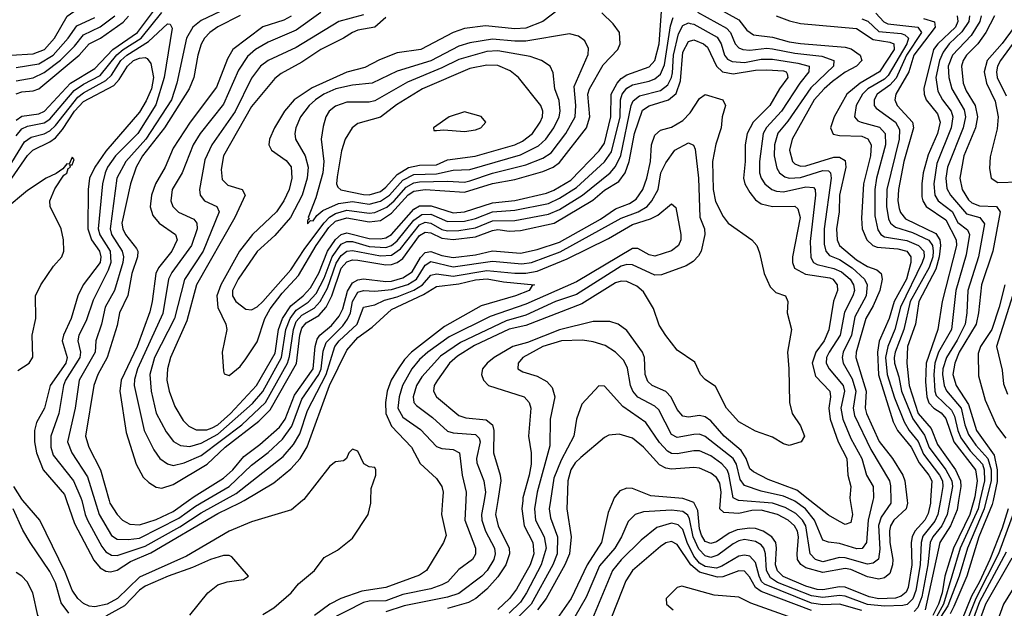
# Model space of a CAD drawing. Header units: inches. Extents: x 1308407 to 1441228, y 959628 to 1036311.
# Tile 71 of 256: x 1353722 to 1357238, y 979615 to 981716. Entities that reach past the tile are written whole.
import ezdxf

# ---------------------------------------------------------------- set-up
doc = ezdxf.new("R2010")
doc.units = ezdxf.units.IN
doc.header["$MEASUREMENT"] = 0
doc.layers.add('B3957', color=7, linetype='Continuous')
doc.layers.add('B3958', color=7, linetype='Continuous')

msp = doc.modelspace()

# ---------------------------------------------------------------- linework, layer by layer
at = {"layer": 'B3957', "color": 5}
for points, elevation in [([(1354732.5, 980000), (1354693.2, 979966.8), (1354550, 979924.3), (1354470, 979890), (1354318.3, 979801.7), (1354150, 979726), (1354071.8, 979650), (1354034.2, 979630), (1353990, 979620.5), (1353970, 979623.2), (1353950, 979632.5), (1353930, 979650.1), (1353910, 979680.1), (1353884, 979744), (1353794.6, 979930), (1353733.8, 980000)], 3080), ([(1353889.7, 980000), (1353918.4, 979918.4), (1353986.7, 979786.7), (1354010, 979759.7), (1354030, 979747.9), (1354045.9, 979745.9), (1354070, 979751.3), (1354118.1, 979781.9), (1354190, 979813.1), (1354430, 979953.6), (1354508.8, 979991.2), (1354523.5, 980000)], 3120), ([(1353943.5, 980000), (1353955.5, 979950), (1353964.7, 979930), (1354015.3, 979835.3), (1354030, 979816.9), (1354050, 979804.4), (1354070, 979803.9), (1354170, 979837.4), (1354293.9, 979906.1), (1354370, 979956.6), (1354449.6, 980000)], 3140), ([(1353990.2, 980000), (1354005.7, 979950), (1354050, 979875.2), (1354070, 979862.4), (1354110, 979860.8), (1354150, 979866), (1354290, 979937.1), (1354350, 979979.7), (1354384.8, 980000)], 3160), ([(1354041.6, 980000), (1354044.4, 979990), (1354069.8, 979949.8), (1354089.8, 979929.8), (1354115.6, 979915.6), (1354150, 979912.7), (1354210, 979931.7), (1354270, 979960.9), (1354325.3, 980000)], 3180), ([(1354590, 979593), (1354630, 979616.6), (1354691.8, 979670), (1354717.9, 979702.1), (1354774.9, 979750), (1354810, 979796.8), (1354857.3, 979822.7), (1354910, 979865.8), (1354966.7, 979950), (1354976, 979990), (1354976.2, 980000)], 3080), ([(1355231.9, 980000), (1355228.6, 979950), (1355244.5, 979875.5), (1355235.3, 979850), (1355174.6, 979750), (1355150, 979733), (1355030.2, 979690), (1354943.8, 979676.2), (1354869.5, 979650), (1354830, 979630.2), (1354774.8, 979590)], 3120), ([(1355315.4, 980000), (1355312, 979930), (1355349.7, 979830), (1355350, 979808.7), (1355338.9, 979790), (1355290, 979754), (1355250.6, 979710), (1355230, 979699), (1355190, 979684.9), (1355090, 979664.3), (1355030, 979641.6), (1354970, 979641), (1354950, 979635.5), (1354821.3, 979570)], 3140), ([(1355380.3, 980000), (1355371.1, 979950), (1355372.2, 979930), (1355385.5, 979890), (1355417.9, 979830), (1355420.2, 979810), (1355415.6, 979790), (1355391.5, 979750), (1355372.6, 979730), (1355290, 979667.5), (1355250, 979655.5), (1355095.6, 979624.4), (1355030, 979602.3)], 3160), ([(1355429.2, 980000), (1355421, 979950), (1355430.6, 979910), (1355469.6, 979830), (1355471.7, 979810), (1355458.3, 979770), (1355430, 979727.9), (1355390, 979683.2), (1355351.1, 979650), (1355324.4, 979635.6), (1355250, 979614.9)], 3180), ([(1355518.3, 980000), (1355515.4, 979970), (1355523.2, 979910), (1355554.9, 979850), (1355558, 979810), (1355544.8, 979770), (1355496.8, 979683.2), (1355471.6, 979650), (1355430, 979611.5)], 3220), ([(1355617.8, 980000), (1355613.2, 979970), (1355617.8, 979937.8), (1355642.7, 979870), (1355641.3, 979810), (1355626.5, 979770), (1355548.3, 979630), (1355470, 979551.5)], 3260), ([(1355564.8, 980000), (1355560, 979970), (1355563.9, 979930), (1355595.3, 979870), (1355602, 979830), (1355584.5, 979770), (1355532.3, 979670), (1355510, 979637.2), (1355470, 979598)], 3240), ([(1355676.9, 980000), (1355675.9, 979970), (1355691.6, 979870), (1355685.3, 979810), (1355668.8, 979770), (1355602.1, 979650), (1355571.6, 979610)], 3280), ([(1355841, 980000), (1355823.2, 979956.8), (1355800.1, 979850), (1355748.5, 979770), (1355690.9, 979650), (1355632.6, 979567.4)], 3320), ([(1357010.2, 980000), (1357001.1, 979950), (1356990, 979925.8), (1356947.7, 979872.3), (1356940.9, 979850), (1356938.1, 979770), (1356921.7, 979678.3), (1356911.4, 979648.6), (1356891, 979629), (1356875.3, 979624.7), (1356810, 979622.3), (1356749.2, 979629.2), (1356670, 979658.3), (1356650, 979661), (1356590, 979653.6), (1356550, 979659.6), (1356427.9, 979707.9), (1356403.6, 979723.6), (1356388.9, 979750), (1356385.4, 979810), (1356379.4, 979830), (1356370, 979841.7), (1356350, 979854), (1356310, 979860.3), (1356290, 979855.9), (1356270, 979845.9), (1356215.5, 979804.5), (1356190, 979796.9), (1356170, 979802.7), (1356146.9, 979826.9), (1356126.7, 979870), (1356114.5, 979934.5), (1356107.5, 979947.5), (1356090, 979960.6), (1356050, 979965.7), (1355950, 979959.9), (1355920.2, 979950), (1355895.3, 979924.7), (1355871.1, 979870), (1355847, 979830), (1355793, 979767), (1355745.4, 979654.6), (1355686.6, 979553.4)], 3340), ([(1356975, 980000), (1356974.4, 979990), (1356966.4, 979953.6), (1356953.9, 979930), (1356918.5, 979890), (1356909.2, 979870), (1356905.9, 979850), (1356908.3, 979770), (1356894.9, 979690), (1356887.2, 979672.8), (1356870, 979658.2), (1356850, 979652), (1356790, 979648.8), (1356756.1, 979656.1), (1356670, 979690.1), (1356650, 979691.5), (1356590, 979681), (1356570, 979682), (1356530, 979693.9), (1356449, 979729), (1356428.6, 979748.6), (1356421.2, 979770), (1356424.7, 979830), (1356421.8, 979850), (1356408.2, 979870), (1356377.3, 979890), (1356350, 979899.7), (1356330, 979901), (1356284.7, 979895.3), (1356256.1, 979883.9), (1356210, 979852.2), (1356190, 979846.4), (1356170, 979854.1), (1356156.3, 979876.3), (1356150, 979898.5), (1356144.2, 979964.2), (1356130, 979992.9), (1356110.7, 980000)], 3320), ([(1356891.2, 980000), (1356892.3, 979990), (1356887.9, 979970), (1356843.3, 979930), (1356831.9, 979910), (1356828.4, 979891.6), (1356829.7, 979850), (1356839.6, 979790), (1356839.4, 979770), (1356830, 979739.2), (1356810, 979723.5), (1356790, 979719.4), (1356750, 979727), (1356690, 979753.9), (1356670, 979757.7), (1356590, 979743.4), (1356530, 979759.7), (1356511.4, 979771.4), (1356500.3, 979790), (1356498.1, 979810), (1356503.7, 979870), (1356500.2, 979890), (1356488.9, 979910), (1356466.3, 979930), (1356428.5, 979950), (1356370, 979965.7), (1356336.1, 979963.9), (1356290, 979953.7), (1356236.9, 979956.9), (1356222.4, 979970), (1356224.6, 980000)], 3280), ([(1356832.5, 980000), (1356832.6, 979990), (1356798.9, 979941.1), (1356789.5, 979910.5), (1356793.7, 979826.3), (1356789.2, 979790.8), (1356770, 979775.8), (1356750, 979772.5), (1356670, 979795.7), (1356650, 979796.2), (1356590, 979781.7), (1356563.8, 979790), (1356544.7, 979810), (1356530, 979910), (1356518, 979930), (1356493.8, 979953.8), (1356455.4, 979975.4), (1356410.4, 979990.4), (1356290, 979999.5), (1356289, 980000)], 3260), ([(1356769, 980000), (1356751.9, 979930), (1356746.7, 979850), (1356731.1, 979828.9), (1356712, 979828), (1356650, 979846.8), (1356610, 979850.9), (1356590, 979858.1), (1356560.2, 979930), (1356528.2, 979970), (1356490, 979998.1), (1356485.8, 980000)], 3240), ([(1356687.7, 980000), (1356695.7, 979950), (1356690, 979921.7), (1356670, 979914.9), (1356650, 979924.9), (1356610, 979947.1), (1356543.5, 980000)], 3220), ([(1357043.5, 980000), (1357034.3, 979950), (1357015.2, 979910), (1356982.7, 979870), (1356973.5, 979850), (1356965.3, 979770), (1356943.7, 979656.3), (1356930, 979618.5), (1356916, 979604)], 3360), ([(1357075.2, 980000), (1357070, 979966.8), (1357045.9, 979910), (1357007.8, 979850), (1356956.1, 979610)], 3380), ([(1357129.6, 980000), (1357115.6, 979950), (1357056.4, 979830), (1357026.1, 979730), (1357016.1, 979670), (1357003.4, 979630), (1356983.2, 979590)], 3420), ([(1357151.2, 980000), (1357144.3, 979970), (1357081, 979830), (1357020.9, 979630), (1356995.5, 979584.5)], 3440), ([(1357173.6, 980000), (1357166.2, 979970), (1357106.4, 979830), (1357077.4, 979730), (1357036.3, 979623.7), (1356996.9, 979563.1)], 3460), ([(1357198.1, 980000), (1357194.8, 979985.2), (1357146.9, 979870), (1357104.1, 979730), (1357058, 979622), (1357045, 979595)], 3480), ([(1353897.5, 979597.5), (1353870, 979634.6), (1353850, 979705.7), (1353830, 979747.2), (1353759.2, 979850), (1353733.6, 979893.6), (1353698.3, 979970)], 3060), ([(1357252, 979970), (1357230, 979900.9), (1357186.2, 979790), (1357150, 979710), (1357121, 979659), (1357085, 979570)], 3520), ([(1357274.4, 979965.6), (1357217.7, 979810), (1357136.1, 979650), (1357094.4, 979545.6)], 3540), ([(1356730, 979607.9), (1356650, 979630.6), (1356590, 979627.2), (1356550, 979633.6), (1356381.5, 979701.5), (1356371.1, 979711.1), (1356362.3, 979730), (1356350, 979779.3), (1356330, 979801.7), (1356310, 979805.4), (1356290, 979801.7), (1356230, 979765.2), (1356210, 979759), (1356170, 979764.2), (1356150, 979776.2), (1356130, 979801.3), (1356105.5, 979850), (1356090, 979896), (1356073.7, 979913.7), (1356050, 979918.9), (1355996.8, 979903.2), (1355941.5, 979858.5), (1355870, 979787.9), (1355838.8, 979750), (1355755.5, 979550)], 3360), ([(1356550, 979607.9), (1356370, 979674.8), (1356349.4, 979690), (1356327.9, 979727.9), (1356310, 979747.4), (1356290, 979749.4), (1356232.6, 979727.4), (1356214, 979726), (1356150, 979744.5), (1356119.3, 979770), (1356070, 979842.6), (1356050, 979854), (1356030, 979848.7), (1356010, 979835.6), (1355910, 979749.9), (1355886.9, 979713.1), (1355822.9, 979550)], 3380), ([(1357244.9, 979815.1), (1357150, 979637.8), (1357104.6, 979515.4)], 3560), ([(1354330, 979591.1), (1354394, 979670), (1354430, 979699.3), (1354462.8, 979710), (1354521.6, 979718.4), (1354538.8, 979730), (1354479.1, 979799.1), (1354470, 979803.9), (1354450, 979803.5), (1354403.1, 979790), (1354339.7, 979760.3), (1354251.9, 979730), (1354170, 979693.7), (1354150, 979679.4), (1354096.5, 979623.5), (1354030, 979586.7)], 3060), ([(1357265.3, 979794.7), (1357171.5, 979630), (1357117.5, 979482.5)], 3580), ([(1353706.5, 978773.5), (1353735.4, 978810), (1353755.9, 978870), (1353850.8, 978969.2), (1353875.2, 979010), (1353900.6, 979070), (1353913.9, 979130), (1353922.9, 979290), (1353934.8, 979345.2), (1353959.2, 979380.8), (1354019.7, 979430), (1354034.3, 979450), (1354054.9, 979494.9), (1354044, 979504), (1354010, 979501.1), (1353890, 979524.6), (1353810, 979563.2), (1353787.3, 979590), (1353769.3, 979670), (1353749, 979710), (1353730, 979730.2), (1353710, 979743.1)], 3040), ([(1357322, 979770), (1357235, 979630), (1357165, 979435)], 3620), ([(1356550, 979556.5), (1356333.5, 979633.5), (1356290, 979654.9), (1356202.3, 979662.3), (1356086.1, 979693.9), (1356069.5, 979690), (1356031, 979650), (1356032, 979630), (1356055.2, 979610)], 3420)]:
    msp.add_lwpolyline(points, dxfattribs=dict(at, elevation=elevation))
at = {"layer": 'B3958', "color": 5}
for points, elevation in [([(1353690, 981589.3), (1353770, 981594.4), (1353811.1, 981610), (1353846.5, 981650), (1353891.6, 981728.4), (1353951.7, 981770), (1353958.5, 981790), (1353952.2, 981810), (1353938.4, 981830), (1353865.8, 981905.8), (1353851.2, 981950), (1353822.6, 981990), (1353815.2, 982010), (1353813.6, 982050), (1353823.2, 982110), (1353817.9, 982190), (1353804.5, 982224.5), (1353760.2, 982290), (1353751.3, 982310), (1353750.7, 982330), (1353762, 982390), (1353759.6, 982430), (1353748, 982468), (1353682, 982562)], 3280), ([(1354528.4, 981790), (1354370, 981713.1), (1354340.8, 981690), (1354317.9, 981650), (1354283.7, 981490), (1354264.2, 981430), (1354172.8, 981290), (1354100.6, 981210), (1354069.3, 981150), (1354044.8, 980970), (1354050, 980950), (1354088.3, 980890), (1354092.5, 980870), (1354090, 980850), (1354060.8, 980750), (1354027.2, 980690), (1354014.2, 980630), (1353994.6, 980570), (1353991.6, 980530), (1353934.3, 980430), (1353920.8, 980330), (1353893.3, 980210), (1353908.6, 980170), (1353964.1, 980084.1), (1353990.2, 980000)], 3160), ([(1353710, 981357.5), (1353730, 981371.4), (1353790, 981380.2), (1353810.2, 981389.8), (1353903.4, 981490), (1353990, 981541.6), (1354054.3, 981610), (1354142.3, 981670), (1354214.2, 981765.8)], 3180), ([(1353710, 981301.2), (1353730, 981326.4), (1353750, 981336), (1353810, 981347.5), (1353830, 981361.3), (1353916.3, 981463.7), (1353950, 981486.4), (1354010, 981516.9), (1354069.1, 981590.9), (1354091.8, 981610), (1354155.7, 981650), (1354230, 981741.9)], 3160), ([(1354797.9, 981742.1), (1354710, 981678.3), (1354610, 981636.3), (1354564.6, 981610), (1354535.1, 981584.9), (1354503.7, 981536.3), (1354450, 981415.3), (1354366.9, 981310), (1354342.1, 981270), (1354302.1, 981170), (1354267, 981110), (1354262.3, 981070), (1354269.1, 981050), (1354289.8, 981029.8), (1354344.2, 981004.2), (1354355, 980990), (1354356, 980970), (1354335.1, 980910), (1354265.9, 980814.1), (1354253.9, 980790), (1354232.9, 980667.1), (1354142.5, 980470), (1354132.3, 980432.3), (1354131.2, 980410), (1354166.8, 980250), (1354200.6, 980180.6), (1354222.5, 980150), (1354250, 980131.4), (1354270, 980125.4), (1354310, 980134.3), (1354370, 980161), (1354514.8, 980270), (1354599.5, 980350), (1354678.6, 980490), (1354686.2, 980513.8), (1354699.5, 980610), (1354710, 980639.4), (1354730, 980661.4), (1354774, 980686), (1354795.7, 980710), (1354821.6, 980758.4), (1354852.4, 980847.6), (1354870, 980874.9), (1354889.9, 980890.1), (1354910, 980892.8), (1355010, 980873.1), (1355050, 980875.2), (1355081.9, 980898.1), (1355150, 980984), (1355170, 980993.4), (1355190, 980990), (1355230, 980967.7), (1355250, 980962.9), (1355290, 980963.4), (1355350, 980973.5), (1355410, 980998.2), (1355490, 980999.4), (1355610, 981021.7), (1355650, 981038.7), (1355731.8, 981090), (1355830.3, 981169.7), (1355850, 981192), (1355868.7, 981231.3), (1355906, 981410), (1355913, 981427), (1355936, 981444), (1356010, 981463.9), (1356036.1, 981483.9), (1356050, 981509.6), (1356053.6, 981526.4), (1356057, 981590), (1356074.4, 981665.6), (1356090, 981695.5), (1356110, 981704.5), (1356117, 981703), (1356130, 981700.2), (1356213.4, 981653.4), (1356227.4, 981630), (1356238.6, 981590), (1356250, 981575.5), (1356266.7, 981566.7), (1356310, 981563.8), (1356370, 981575.2), (1356410, 981575.4), (1356501.3, 981561.3), (1356541.2, 981550), (1356540.6, 981530), (1356508.3, 981490), (1356442.1, 981390), (1356388.7, 981331.3), (1356377.6, 981310), (1356364.2, 981210), (1356363.7, 981170), (1356370, 981150), (1356383.1, 981130), (1356408.4, 981110), (1356424.2, 981104.2), (1356450, 981101.7), (1356530, 981120), (1356556.9, 981116.9), (1356562.6, 981110), (1356564.3, 981090), (1356544.8, 980924.8), (1356547.5, 980867.5), (1356557.3, 980850), (1356570, 980841.9), (1356630, 980828.2), (1356656.7, 980816.7), (1356687.5, 980790), (1356699.2, 980770), (1356703.2, 980750), (1356697.7, 980730), (1356667.2, 980672.8), (1356651.8, 980590), (1356613, 980530), (1356603.4, 980510), (1356602.5, 980490), (1356612.8, 980470), (1356662.2, 980410), (1356667.4, 980390), (1356655, 980330), (1356661.6, 980290), (1356690, 980221.2), (1356729, 980150), (1356746, 980090), (1356770.1, 980050), (1356771.5, 980010), (1356769, 980000)], 3240), ([(1355030, 981723.6), (1354990, 981689.3), (1354930, 981678.4), (1354910, 981670.2), (1354878.9, 981650), (1354797.1, 981610), (1354730, 981564.6), (1354655.4, 981524.6), (1354633.3, 981506.7), (1354550, 981405.8), (1354450.3, 981230), (1354441.9, 981181.9), (1354445.6, 981145.6), (1354465.1, 981125.1), (1354516.5, 981110), (1354526.9, 981090), (1354490.6, 981010), (1354353.2, 980770), (1354318.5, 980641.5), (1354260.4, 980510), (1354250.4, 980470), (1354248.1, 980430), (1354255.5, 980390), (1354275.7, 980335.7), (1354305.5, 980285.5), (1354325.9, 980265.9), (1354352.1, 980252.1), (1354390, 980251.9), (1354410, 980258.9), (1354430.1, 980269.9), (1354475.1, 980310), (1354568.2, 980410), (1354634.3, 980525.7), (1354646.3, 980610), (1354660.8, 980650), (1354690, 980694.7), (1354734.2, 980730), (1354760.3, 980759.7), (1354790, 980811.2), (1354821.7, 980890), (1354850, 980931.3), (1354870, 980949.2), (1354890, 980955), (1354970, 980935.6), (1355010, 980933.9), (1355030, 980937.8), (1355050.3, 980949.7), (1355130, 981040.5), (1355150, 981052.3), (1355192, 981052), (1355270, 981026.8), (1355310, 981030.4), (1355410, 981063), (1355490, 981071.1), (1355602.8, 981097.2), (1355630, 981107.5), (1355690, 981143.7), (1355791.5, 981248.5), (1355810, 981275.7), (1355832.7, 981370), (1355834.7, 981450), (1355855.6, 981490), (1355870, 981506.7), (1355890, 981519.4), (1355970, 981548.4), (1355990, 981570.6), (1356005.6, 981630), (1356014.6, 981745.4)], 3280), ([(1355670, 981769.9), (1355590.7, 981710), (1355530, 981686.2), (1355490, 981683.7), (1355385.2, 981694.8), (1355310, 981684.5), (1355270, 981671), (1355154.7, 981610), (1355070, 981598.1), (1355007, 981573), (1354954.2, 981545.8), (1354890, 981529.1), (1354766.5, 981473.5), (1354702.8, 981430), (1354667.5, 981390), (1354631.6, 981330), (1354614.7, 981290), (1354611.8, 981270), (1354620.9, 981250), (1354674, 981214), (1354691.1, 981191.1), (1354694, 981150), (1354683.9, 981110), (1354665.3, 981070), (1354638.8, 981030), (1354553.8, 980950), (1354507, 980890), (1354440.8, 980770), (1354426.7, 980730), (1354429.2, 980689.2), (1354458.7, 980630), (1354462.2, 980610), (1354445.5, 980530), (1354450, 980462), (1354452.7, 980452.7), (1354470, 980445.7), (1354510, 980478.6), (1354530, 980505.3), (1354570, 980566.8), (1354597, 980650), (1354616.1, 980683.9), (1354659.5, 980740.5), (1354717.2, 980802.8), (1354780.8, 980910), (1354825.8, 980974.2), (1354850, 980996.5), (1354890, 981008.4), (1354970, 980994.8), (1355010, 981000), (1355050, 981026.1), (1355109.1, 981090.9), (1355130, 981104.6), (1355170, 981110.6), (1355310, 981100.5), (1355410, 981131.8), (1355490, 981145.5), (1355590, 981174.6), (1355627.6, 981190), (1355650, 981206.5), (1355746, 981330), (1355758.7, 981370), (1355751.5, 981450), (1355757, 981470), (1355805.3, 981554.7), (1355857.6, 981610), (1355866.7, 981630), (1355863.6, 981670), (1355842, 981702), (1355801.2, 981741.2)], 3320), ([(1356142.9, 981742.9), (1356246.2, 981686.2), (1356260.5, 981670), (1356277.5, 981630), (1356290, 981616.1), (1356304.1, 981610), (1356330, 981607.5), (1356390, 981614.7), (1356410, 981612.4), (1356490, 981596.3), (1356586.6, 981586.6), (1356629.5, 981570), (1356628.8, 981550), (1356547, 981473), (1356465.5, 981354.5), (1356429, 981311), (1356417.6, 981270), (1356416.2, 981230), (1356425.9, 981185.9), (1356435.5, 981170), (1356455, 981155), (1356470.5, 981150.5), (1356510, 981153.2), (1356590, 981178), (1356610, 981177), (1356617.5, 981170), (1356619.6, 981150), (1356595.5, 980970), (1356595.4, 980915.4), (1356600.5, 980890), (1356614, 980874), (1356650, 980860.2), (1356695.2, 980830), (1356739.2, 980790), (1356748, 980770), (1356744.7, 980730), (1356703.9, 980656.1), (1356692.6, 980590), (1356663.3, 980530), (1356659.4, 980510), (1356662.9, 980490), (1356694.7, 980434.7), (1356708.3, 980390), (1356698, 980330), (1356703, 980303), (1356761.8, 980181.8), (1356828.1, 980070), (1356832, 980052), (1356832.5, 980000)], 3260), ([(1356210, 981760.3), (1356290, 981716.1), (1356318.8, 981678.8), (1356342.2, 981662.2), (1356410, 981654.3), (1356470, 981637.1), (1356510, 981630.8), (1356670, 981618.4), (1356691.7, 981611.7), (1356723.3, 981590), (1356729.4, 981570), (1356710.4, 981550), (1356670, 981529), (1356624.8, 981495.2), (1356595, 981470), (1356559.4, 981430), (1356480.7, 981290), (1356470.7, 981250), (1356481.7, 981210), (1356490, 981201.4), (1356510, 981193.4), (1356530, 981194.9), (1356630, 981225.5), (1356650, 981225.7), (1356670, 981213.6), (1356672.5, 981190), (1356649.6, 981090), (1356649, 981030), (1356638.9, 980970), (1356640.9, 980930), (1356650.1, 980910), (1356710, 980858.6), (1356750, 980834.9), (1356782.8, 980822.8), (1356798.7, 980810), (1356801.9, 980790), (1356793.6, 980750), (1356770, 980695.2), (1356743.2, 980650), (1356709.6, 980530), (1356707.9, 980510), (1356745.1, 980390), (1356741, 980330), (1356745.7, 980310), (1356791.2, 980211.2), (1356839.5, 980150), (1356875.8, 980090), (1356883.2, 980070), (1356891.2, 980000)], 3280), ([(1356779.5, 981739.5), (1356808.4, 981708.4), (1356821.8, 981701.8), (1356929.4, 981690), (1356942.4, 981670), (1356889.4, 981590), (1356852.3, 981507.7), (1356830, 981482.6), (1356784.7, 981450), (1356773.2, 981430), (1356773.7, 981410), (1356780.2, 981400.2), (1356849.7, 981350), (1356863.7, 981323.7), (1356863.1, 981290), (1356819.2, 981110), (1356817.7, 981050), (1356825.2, 981005.2), (1356832.4, 980990), (1356850, 980975.3), (1356910, 980956.1), (1356968.9, 980928.9), (1356982, 980910), (1356984.6, 980890), (1356982.9, 980870), (1356970, 980831.2), (1356902.6, 980710), (1356879.3, 980610), (1356847.9, 980530), (1356844.6, 980510), (1356845.6, 980490), (1356861.6, 980441.6), (1356870.8, 980390), (1356911, 980291), (1356953.2, 980233.2), (1356970, 980189.2), (1357030, 980109.8), (1357051, 980070), (1357052.8, 980050), (1357043.5, 980000)], 3360), ([(1353710, 981498), (1353770, 981508.7), (1353810, 981527.7), (1353867.7, 981572.3), (1353917.8, 981622.2), (1353950, 981662.2), (1354009.1, 981690.9), (1354061.8, 981730)], 3240), ([(1353710, 981451), (1353730, 981458.2), (1353770, 981462), (1353790, 981469.6), (1353934.3, 981590), (1353970.3, 981629.7), (1354010.8, 981650), (1354092.1, 981707.9), (1354110.6, 981729.4)], 3220), ([(1353710, 981545.2), (1353790, 981558.8), (1353841.4, 981590), (1353895, 981650), (1353926.2, 981693.8), (1353990, 981724.3)], 3260), ([(1354510, 981731.6), (1354430, 981690.2), (1354401.4, 981670), (1354382.2, 981650), (1354370.7, 981629.3), (1354358.8, 981590), (1354344.3, 981510), (1354326.9, 981470), (1354239.3, 981330), (1354160.5, 981230), (1354138.5, 981190), (1354117.5, 981130), (1354087.4, 980990), (1354090.5, 980970), (1354100.5, 980950), (1354139.2, 980899.2), (1354143.5, 980890), (1354142.8, 980870), (1354122.3, 980810), (1354107.8, 980732.2), (1354078.6, 980670), (1354070, 980625), (1354034.2, 980510), (1354000.7, 980450), (1353986.7, 980410), (1353957.2, 980230), (1353969.3, 980190), (1354010.6, 980110), (1354041.6, 980000)], 3180), ([(1354691.4, 981728.6), (1354665, 981715), (1354590, 981691), (1354483.8, 981610), (1354463.7, 981576.3), (1354424.9, 981475.1), (1354331.2, 981350), (1354270, 981257.5), (1354241.2, 981190), (1354207.5, 981130), (1354192.3, 981090), (1354187.8, 981047.8), (1354197.4, 981017.4), (1354220.4, 980990), (1354279, 980950), (1354283.9, 980930), (1354265.3, 980890), (1354218.3, 980830), (1354208.1, 980810), (1354195.4, 980710), (1354186.5, 980673.5), (1354141.2, 980550), (1354084.5, 980430), (1354079.6, 980390), (1354102.2, 980242.2), (1354137.8, 980130), (1354163, 980083), (1354183.8, 980063.8), (1354210, 980048), (1354230, 980043.6), (1354270, 980057.1), (1354392.1, 980130), (1354456.4, 980190), (1354576.6, 980283.4), (1354616.8, 980323.2), (1354711.2, 980488.8), (1354722.7, 980590), (1354730, 980615.5), (1354745.4, 980634.6), (1354790, 980660.6), (1354816, 980690), (1354837.1, 980730), (1354870, 980829.8), (1354890, 980852), (1354910, 980858.7), (1354930, 980857.9), (1355030, 980840.8), (1355050, 980842.9), (1355070.1, 980849.9), (1355090, 980863.8), (1355150, 980945.4), (1355170, 980958), (1355190, 980955.7), (1355230, 980936.2), (1355270, 980931.4), (1355350, 980941.7), (1355410, 980964.2), (1355430, 980967.1), (1355470, 980961.3), (1355510, 980963.8), (1355630.6, 980989.4), (1355768.3, 981071.7), (1355810, 981107.2), (1355861.2, 981138.8), (1355884.2, 981170), (1355899.1, 981210), (1355917.5, 981310), (1355946.7, 981393.3), (1355970, 981409.1), (1356039.6, 981430), (1356067, 981453), (1356082, 981498), (1356090, 981599.8), (1356110, 981638.9), (1356130, 981644.2), (1356163.8, 981630), (1356178, 981618), (1356210, 981550.1), (1356232.1, 981530), (1356270, 981522.7), (1356350, 981535.7), (1356390, 981537.5), (1356450, 981533.3), (1356459.8, 981530), (1356462.8, 981522.8), (1356465.2, 981510), (1356435.5, 981470), (1356400.9, 981410), (1356341.6, 981350), (1356320.4, 981310), (1356313.1, 981270), (1356313.3, 981210), (1356306.7, 981150), (1356311.7, 981130), (1356330, 981099.1), (1356350, 981073.7), (1356370, 981058.5), (1356410, 981049.5), (1356490, 981051), (1356501.2, 981041.2), (1356509.7, 981009.7), (1356481.3, 980870), (1356481.5, 980850), (1356489.1, 980829.1), (1356528.3, 980808.3), (1356614.9, 980794.9), (1356625.9, 980790), (1356641.9, 980770), (1356642, 980750), (1356627.9, 980712.1), (1356611.1, 980608.9), (1356594.6, 980570), (1356565.7, 980530), (1356552.1, 980490), (1356563.7, 980443.7), (1356614.8, 980390), (1356617.5, 980370), (1356612, 980330), (1356616.6, 980290), (1356645, 980210), (1356675.6, 980150), (1356679.4, 980090), (1356690.1, 980050), (1356686.1, 980010), (1356687.7, 980000)], 3220), ([(1354950, 981733.5), (1354861.2, 981710), (1354710, 981616.7), (1354610, 981570.3), (1354582.2, 981550), (1354550, 981507.9), (1354491, 981389), (1354408.1, 981270), (1354383.5, 981216.5), (1354364.6, 981110), (1354366, 981090), (1354382.2, 981070), (1354426.5, 981050), (1354434.8, 981030), (1354377.9, 980890), (1354311, 980789), (1354274.4, 980650), (1354203.7, 980510), (1354186.7, 980450), (1354192.1, 980390), (1354210, 980312.1), (1354245.6, 980245.6), (1354270.9, 980210.9), (1354296.2, 980196.2), (1354330, 980193.3), (1354370, 980205.1), (1354430, 980236.5), (1354553.8, 980346.2), (1354590, 980389), (1354657.2, 980510), (1354673, 980610), (1354687.7, 980650), (1354710, 980680), (1354752.5, 980707.5), (1354780.9, 980739.1), (1354810, 980794.1), (1354837.7, 980870), (1354870, 980914.4), (1354890, 980924.7), (1354910, 980924.3), (1354970, 980907.1), (1355030, 980903.6), (1355050, 980910.4), (1355070, 980927), (1355130, 981000.8), (1355158.6, 981021.4), (1355190, 981022), (1355250, 980995.5), (1355310, 980997.1), (1355350, 981007), (1355410, 981030.4), (1355490, 981036.1), (1355610, 981060.1), (1355650, 981078.8), (1355710, 981116.9), (1355810, 981208.9), (1355835.5, 981244.5), (1355866.3, 981370), (1355868.1, 981430), (1355873.9, 981450), (1355890, 981471.9), (1355910, 981484), (1355970, 981496.6), (1355990, 981504.8), (1356010, 981521.3), (1356024.9, 981555.1), (1356045.9, 981694.1), (1356055.4, 981724.6)], 3260), ([(1356424, 981730), (1356471.6, 981711.6), (1356510, 981702.8), (1356710, 981684.6), (1356770, 981645.9), (1356830, 981636.4), (1356844, 981630), (1356844.9, 981610), (1356793, 981530), (1356724, 981490), (1356676.3, 981450), (1356630.4, 981370), (1356617, 981330), (1356627.3, 981307.3), (1356650, 981302.4), (1356730, 981300.9), (1356751.4, 981291.4), (1356762.5, 981270), (1356760.5, 981230), (1356735.3, 981130), (1356728.3, 981008.3), (1356730.9, 980970), (1356747, 980930), (1356768.2, 980910), (1356784.1, 980904.1), (1356858.2, 980898.2), (1356889.6, 980890), (1356904.9, 980870), (1356904.8, 980850), (1356889.5, 980790), (1356844.5, 980710), (1356826.9, 980650), (1356791.2, 980568.8), (1356785, 980530), (1356788.6, 980448.6), (1356841.2, 980281.2), (1356857, 980250), (1356905.4, 980190), (1356934, 980134), (1356969, 980090), (1356979.2, 980070), (1356975, 980000)], 3320), ([(1356730, 981718.8), (1356750.6, 981710.6), (1356790, 981673.9), (1356870, 981666.4), (1356882.7, 981662.7), (1356895.7, 981650), (1356889.9, 981630), (1356822.9, 981517.1), (1356810, 981504.5), (1356750.9, 981470), (1356731.6, 981450), (1356709.2, 981410), (1356703.4, 981370), (1356715.6, 981355.6), (1356727.2, 981350), (1356792.2, 981332.2), (1356813.3, 981310), (1356814.2, 981270), (1356782.2, 981150), (1356776.2, 981110), (1356775.7, 981015.7), (1356786.1, 980966.1), (1356797, 980950), (1356810, 980941.2), (1356890, 980928.3), (1356931.5, 980910), (1356951.1, 980890), (1356952, 980870), (1356945.5, 980850), (1356867.1, 980690), (1356846.8, 980610), (1356821.8, 980550), (1356814.5, 980510), (1356819.9, 980450), (1356846.1, 980366.1), (1356880.8, 980280.8), (1356898.5, 980250), (1356930.1, 980210.1), (1356950, 980164.9), (1357007, 980090), (1357017.4, 980070), (1357019.3, 980050), (1357010.2, 980000)], 3340), ([(1356950, 981720.4), (1356989, 981709), (1356991.4, 981690), (1356915.7, 981590), (1356896.9, 981530), (1356850.8, 981450), (1356847.2, 981430), (1356855.9, 981410), (1356909.8, 981350), (1356913.4, 981330), (1356880, 981210), (1356860.4, 981110), (1356858.6, 981070), (1356862.7, 981042.7), (1356867.9, 981027.9), (1356885.9, 981005.9), (1356993.2, 980953.2), (1357007.8, 980930), (1357010.3, 980910), (1357006, 980870), (1356994, 980826), (1356933.4, 980710), (1356921.4, 980630), (1356892.9, 980550), (1356889.6, 980490.4), (1356898, 980410), (1356930.5, 980310.5), (1356976.6, 980256.6), (1357000.1, 980200.1), (1357063.4, 980110), (1357082, 980070), (1357082.9, 980050), (1357075.2, 980000)], 3380), ([(1357069.7, 981729.7), (1357071.8, 981710), (1357063.8, 981690), (1357000.9, 981630), (1356985.5, 981610), (1356951, 981471), (1356952.1, 981450), (1356959.3, 981430), (1357000.2, 981380.2), (1357009.6, 981350), (1356999.1, 981310), (1356966, 981234), (1356949, 981170), (1356943.5, 981130), (1356943.7, 981083.7), (1356946.7, 981070), (1356959.4, 981050), (1357030, 981002.1), (1357065.8, 980930), (1357068, 980910), (1357016.5, 980710), (1357001.3, 980610), (1356959.4, 980490), (1356956.6, 980423.4), (1356961.8, 980370), (1356968.4, 980348.4), (1356986.4, 980330), (1357013.1, 980313.1), (1357030, 980292.3), (1357058.5, 980210), (1357135.7, 980110), (1357141.7, 980070), (1357133.2, 980013.2), (1357129.6, 980000)], 3420), ([(1357113.7, 981730), (1357111.1, 981710), (1357086.6, 981673.4), (1357041.1, 981630), (1357019.4, 981600.6), (1357006.8, 981570), (1356994.2, 981510), (1357001, 981461), (1357018, 981430), (1357048.2, 981390), (1357054.9, 981370), (1357048.1, 981330), (1356997.5, 981202.5), (1356986.2, 981130), (1356989.6, 981090), (1357001.7, 981070), (1357051.7, 981031.7), (1357072, 980992), (1357106.3, 980966.3), (1357113.5, 980950), (1357102.6, 980877.4), (1357065.4, 980750), (1357049.8, 980610), (1357003.1, 980530), (1356990, 980490), (1356986.3, 980450), (1356989.9, 980390), (1356995, 980375), (1357050, 980322.5), (1357060.8, 980300.8), (1357072, 980250), (1357083.3, 980223.3), (1357116.9, 980176.9), (1357159.9, 980130), (1357166.5, 980110), (1357167.3, 980070), (1357151.2, 980000)], 3440), ([(1357155.2, 981730), (1357151.3, 981710), (1357120, 981660), (1357052.9, 981590), (1357037.5, 981550), (1357039.6, 981510), (1357050.3, 981470), (1357094.7, 981394.7), (1357100, 981370), (1357091.4, 981330), (1357035.9, 981190), (1357029.6, 981150), (1357033.5, 981113.5), (1357045.8, 981090), (1357103.7, 981023.7), (1357151.4, 981010), (1357168.1, 980988.1), (1357146.4, 980870), (1357107.8, 980750), (1357104.8, 980670), (1357098.3, 980630), (1357070, 980572.6), (1357031.6, 980510), (1357018.3, 980470), (1357017.1, 980450), (1357023.3, 980410), (1357031.4, 980391.4), (1357084.4, 980330), (1357097.2, 980270), (1357110, 980235.5), (1357137.1, 980197.1), (1357180, 980150), (1357191.4, 980110), (1357190.8, 980070), (1357173.6, 980000)], 3460), ([(1357203.6, 981730), (1357171.9, 981670), (1357143.3, 981630), (1357103.8, 981590), (1357090.8, 981570), (1357085.2, 981550), (1357091.6, 981490), (1357102.2, 981462.2), (1357133.8, 981410), (1357142, 981370), (1357135.3, 981330), (1357093.9, 981230), (1357079, 981150), (1357088, 981110), (1357110, 981073.6), (1357122.2, 981062.2), (1357150, 981052.3), (1357210, 981050), (1357222.9, 981030), (1357196.7, 980890), (1357156.9, 980770), (1357146.5, 980670), (1357137.8, 980630), (1357077.5, 980530), (1357061.1, 980490), (1357054.6, 980450), (1357066.1, 980410), (1357110, 980342.5), (1357138.4, 980250), (1357201.6, 980161.6), (1357213.3, 980110), (1357212.7, 980067.3), (1357198.1, 980000)], 3480), ([(1353671, 981170), (1353739.3, 981280.7), (1353762.9, 981297.1), (1353810, 981308.5), (1353830, 981319.4), (1353850, 981338), (1353930, 981440.2), (1353950, 981455.4), (1354030, 981498.6), (1354050, 981518.8), (1354083.5, 981570), (1354104.4, 981590), (1354182.2, 981637.8), (1354250, 981701.6), (1354260, 981700), (1354266.4, 981686.4), (1354238.1, 981510), (1354207.9, 981412.1), (1354144.1, 981310), (1354064.5, 981230), (1354035.6, 981190), (1354026.8, 981170), (1354018.2, 981130), (1354001.8, 980970), (1354007.9, 980947.9), (1354045.5, 980890), (1354048, 980850), (1354038.1, 980821.9), (1353984.6, 980715.4), (1353959.2, 980640.8), (1353933.2, 980590), (1353929.2, 980570), (1353938.9, 980530), (1353937, 980510), (1353886.2, 980430), (1353878.7, 980410), (1353862.2, 980310), (1353832.8, 980230), (1353833, 980190), (1353842, 980162), (1353914.8, 980070), (1353941, 980010), (1353943.5, 980000)], 3140), ([(1357273, 981690), (1357230, 981631), (1357176.6, 981570), (1357166.4, 981530), (1357174.1, 981490), (1357205.5, 981425.5), (1357216.1, 981370), (1357213, 981327), (1357187.3, 981227.3), (1357185.3, 981185.3), (1357191, 981151), (1357215.4, 981135.4), (1357290, 981138)], 3520), ([(1357311.5, 981690), (1357224.8, 981570), (1357214, 981550), (1357210.3, 981530), (1357213.1, 981510), (1357244.6, 981444.6)], 3540), ([(1353694.4, 981150), (1353750, 981231.4), (1353769.6, 981250.4), (1353830, 981279.8), (1353850, 981294.9), (1353875.3, 981324.7), (1353917.9, 981390), (1353950, 981424.3), (1354058.1, 981481.9), (1354077.6, 981502.4), (1354106.7, 981550), (1354129, 981570), (1354150, 981579.2), (1354170, 981580.8), (1354177.3, 981577.3), (1354190, 981559.7), (1354200.1, 981510), (1354193, 981470), (1354173.8, 981426.2), (1354150, 981386.4), (1354030, 981246.5), (1353990.9, 981190), (1353971.8, 981150), (1353967.1, 981110), (1353964.9, 980970), (1353978, 980930), (1354006.6, 980890), (1354012.2, 980870), (1354009, 980850), (1353948.6, 980770), (1353929.6, 980730.4), (1353905.6, 980650), (1353878.2, 980590), (1353873.3, 980570), (1353892.2, 980510), (1353886.9, 980490), (1353831.5, 980410), (1353810.4, 980330), (1353781.8, 980278.2), (1353774.7, 980250), (1353775.2, 980210), (1353782.3, 980170), (1353805.7, 980110), (1353882, 980022), (1353889.7, 980000)], 3120), ([(1354325.3, 980000), (1354345.6, 980014.4), (1354450, 980079.5), (1354482.8, 980110), (1354522.5, 980157.5), (1354579.7, 980200.3), (1354650, 980262.3), (1354670, 980290.1), (1354703.9, 980376.1), (1354770.3, 980470), (1354777.7, 980550), (1354784.5, 980575.5), (1354793.8, 980590), (1354835.4, 980624.6), (1354862.5, 980657.5), (1354875.8, 980684.2), (1354893.1, 980746.9), (1354910, 980777.1), (1354930, 980788), (1354950, 980790.8), (1355030, 980781.3), (1355050, 980782.5), (1355090, 980794.6), (1355124, 980816), (1355153, 980867), (1355170, 980885), (1355190, 980889.3), (1355230, 980874.7), (1355270, 980867.2), (1355350, 980877), (1355410, 980891.3), (1355510, 980882.8), (1355570, 980896.2), (1355650, 980921.9), (1355796.2, 981003.8), (1355850, 981041), (1355900, 981060), (1355924, 981076), (1355947, 981110), (1355961.8, 981150), (1355974.4, 981210), (1355978.7, 981270), (1355990, 981304), (1356010, 981321.5), (1356050, 981332.1), (1356090, 981357), (1356116.4, 981383.6), (1356150, 981435.5), (1356170, 981449.5), (1356232.9, 981430), (1356242.5, 981410), (1356230.1, 981370), (1356226.7, 981330), (1356208.5, 981271.5), (1356196.6, 981210), (1356198.9, 981110), (1356207.1, 981067.1), (1356234.2, 981014.2), (1356252.5, 980990), (1356336.3, 980930), (1356353.9, 980910), (1356364.3, 980884.3), (1356380.3, 980810), (1356402.2, 980762.2), (1356422.7, 980742.7), (1356456.3, 980730), (1356465.5, 980710), (1356462.7, 980670), (1356478.3, 980610), (1356463.5, 980530), (1356469.2, 980470), (1356470.6, 980350), (1356481.2, 980310), (1356510, 980267), (1356524.9, 980230), (1356512.4, 980210), (1356470, 980196), (1356450, 980202.2), (1356410, 980226.3), (1356350, 980247.3), (1356290, 980280.7), (1356246.4, 980330), (1356206.6, 980406.6), (1356170, 980431.4), (1356152.8, 980450), (1356133.6, 980493.6), (1356070, 980536.2), (1356030, 980589.5), (1356006.1, 980626.1), (1355985.4, 980685.4), (1355950, 980744.8), (1355925.4, 980765.4), (1355890, 980781.4), (1355870, 980782.6), (1355850, 980777), (1355730, 980702.6), (1355530, 980624.4), (1355470, 980611.6), (1355346.2, 980553.8), (1355285, 980515), (1355257.4, 980490), (1355213.7, 980430), (1355202.6, 980410), (1355199.6, 980390), (1355210.8, 980370), (1355290, 980303.1), (1355314.9, 980294.9), (1355388.2, 980288.2), (1355411, 980270), (1355415.3, 980250), (1355413.6, 980170), (1355438.5, 980090), (1355440.6, 980070), (1355429.2, 980000)], 3180), ([(1354384.8, 980000), (1354470.5, 980050), (1354550, 980126.5), (1354609.2, 980170.8), (1354660.7, 980219.3), (1354694.3, 980265.7), (1354730, 980361.6), (1354790.4, 980450), (1354798.1, 980470), (1354806.4, 980533.6), (1354816, 980564), (1354876.2, 980623.8), (1354893.2, 980646.8), (1354902.9, 980670), (1354910.3, 980710), (1354930, 980744), (1354950, 980749.4), (1354990, 980747.5), (1355050, 980753.3), (1355108.4, 980771.6), (1355139.6, 980790), (1355170, 980840.2), (1355190, 980852.9), (1355270, 980833.6), (1355410, 980854.9), (1355514.8, 980845.2), (1355550, 980850), (1355652.3, 980887.7), (1355870, 981007.3), (1355930.8, 981030), (1355962.8, 981050), (1355980.1, 981070), (1356002.2, 981110), (1356011.7, 981170), (1356030, 981205.5), (1356061.4, 981250), (1356110, 981276.9), (1356128.4, 981268.4), (1356133.8, 981253.8), (1356146.6, 981150), (1356151.5, 981011.5), (1356167.1, 980970), (1356168.7, 980950), (1356155.7, 980890), (1356146.7, 980873.3), (1356126.6, 980853.4), (1356102.2, 980837.8), (1356014, 980806), (1355990, 980803.8), (1355910, 980841.4), (1355890, 980842.8), (1355870, 980836.7), (1355710, 980735.2), (1355636.1, 980710), (1355530, 980661.5), (1355458.9, 980641.1), (1355296.3, 980563.7), (1355225, 980515), (1355158.5, 980441.5), (1355138.9, 980410), (1355126.7, 980370), (1355129.7, 980350), (1355138.7, 980338.7), (1355196.5, 980296.5), (1355250, 980247.6), (1355270, 980241), (1355350, 980235.9), (1355362.6, 980222.6), (1355366, 980210), (1355353.1, 980150), (1355354.7, 980134.7), (1355379.9, 980070), (1355385.9, 980030), (1355380.3, 980000)], 3160), ([(1353715.9, 980464.1), (1353755.7, 980490), (1353768.7, 980511.3), (1353766.7, 980590), (1353779.3, 980650), (1353778.3, 980730), (1353797.5, 980770), (1353843.3, 980836.7), (1353872.4, 980870), (1353880.1, 980890), (1353878.5, 980930), (1353870.3, 980970), (1353831.3, 981050), (1353830.1, 981070), (1353847.6, 981112.4), (1353879.3, 981160.7), (1353890, 981168.5), (1353895.1, 981184.9), (1353903.6, 981190), (1353901.7, 981198.3), (1353910, 981198.7), (1353916.7, 981216.7), (1353910, 981225.5), (1353898.9, 981201.1), (1353890, 981201.3), (1353876.2, 981183.8), (1353852.8, 981167.2), (1353816.8, 981150), (1353750, 981106.8), (1353670, 981040.4)], 3080), ([(1354449.6, 980000), (1354495.1, 980024.9), (1354663.3, 980156.7), (1354700.3, 980199.7), (1354722.1, 980237.9), (1354750, 980321), (1354816.8, 980450), (1354847.9, 980550), (1354863.1, 980570), (1354926.7, 980630), (1354950.3, 980689.7), (1354990, 980699), (1355024.3, 980715.7), (1355070, 980727.3), (1355130, 980751.2), (1355161, 980770), (1355190, 980803.9), (1355210, 980809.1), (1355270, 980801.1), (1355390, 980820.8), (1355490, 980811.6), (1355530, 980811.7), (1355570, 980818.9), (1355677.4, 980862.6), (1355824.2, 980935.8), (1355910, 980985.2), (1355975, 981005), (1356001.1, 981018.9), (1356050, 981059.2), (1356065.8, 981045.8), (1356083.5, 980950), (1356082.6, 980930), (1356074.4, 980910), (1356050, 980891.7), (1355990, 980871.8), (1355970, 980876.4), (1355930, 980899.8), (1355910, 980899.3), (1355710, 980780), (1355530, 980700.4), (1355402.6, 980657.4), (1355256.2, 980583.8), (1355179.3, 980530), (1355150, 980503.8), (1355122.2, 980470), (1355088.8, 980410), (1355076.8, 980370), (1355073, 980330), (1355090, 980298), (1355152.9, 980252.9), (1355210, 980193.1), (1355230, 980186.1), (1355270, 980181.6), (1355292.1, 980170), (1355302.8, 980090), (1355316.9, 980030), (1355315.4, 980000)], 3140), ([(1357334.9, 980945.1), (1357210.2, 980550.2), (1357230, 980464.9), (1357235.9, 980415.9), (1357250, 980379.8)], 3540), ([(1354523.5, 980000), (1354630, 980063.3), (1354690, 980113.5), (1354723.5, 980150), (1354748.6, 980191.4), (1354828.6, 980410), (1354890, 980537), (1354930, 980581.7), (1354981.1, 980618.9), (1355050, 980682.3), (1355164.4, 980735.6), (1355210, 980763.8), (1355290, 980773.3), (1355350, 980788.1), (1355390.9, 980790.9), (1355450, 980780.1), (1355560.7, 980770), (1355552.5, 980767.5), (1355541.7, 980750), (1355492.1, 980730), (1355370, 980694.6), (1355239, 980621), (1355121.6, 980530), (1355096.2, 980503.8), (1355073.1, 980470), (1355049.1, 980430), (1355033.8, 980390), (1355028.4, 980350), (1355030, 980310), (1355050, 980265.4), (1355121, 980190), (1355152.5, 980132.5), (1355210, 980079.1), (1355230, 980050.3), (1355233.9, 980030), (1355231.9, 980000)], 3120), ([(1357239.6, 980770), (1357219.7, 980690), (1357193.2, 980610), (1357153.6, 980550), (1357145.2, 980525.2), (1357145.5, 980445.5), (1357170, 980358.6), (1357210, 980266.3), (1357243.1, 980223.1)], 3520), ([(1356543.5, 980000), (1356497, 980037), (1356395, 980075), (1356342.2, 980102.2), (1356330, 980112.8), (1356316, 980150), (1356298.2, 980178.2), (1356238.1, 980230), (1356190, 980284.5), (1356170, 980298.6), (1356150, 980303), (1356110, 980297.1), (1356090, 980300.6), (1356070, 980324.7), (1356048.4, 980368.4), (1356030, 980389.5), (1355980.5, 980410), (1355964.8, 980424.8), (1355955.9, 980450), (1355952.8, 980510), (1355946.5, 980530), (1355890, 980606.5), (1355859.3, 980630), (1355830, 980639.3), (1355770, 980638.7), (1355650, 980609.6), (1355536.1, 980563.9), (1355483.7, 980550), (1355416.8, 980510), (1355391.6, 980490), (1355374.8, 980470), (1355371.6, 980450), (1355378.3, 980430), (1355396.3, 980410), (1355523.2, 980370), (1355541.7, 980350), (1355547.2, 980330), (1355539.5, 980230), (1355548.4, 980170), (1355548.2, 980130), (1355541.7, 980090), (1355519.3, 980010), (1355518.3, 980000)], 3220), ([(1356485.8, 980000), (1356450, 980015.9), (1356370, 980033), (1356310, 980053.4), (1356295.2, 980075.2), (1356281.8, 980130), (1356270.5, 980150.5), (1356170, 980229), (1356150, 980236.5), (1356130, 980236.2), (1356070, 980224.9), (1356050, 980235.7), (1356004.1, 980324.1), (1355990, 980336.6), (1355930, 980369.2), (1355911.1, 980390), (1355903.6, 980410), (1355892.8, 980472.8), (1355879.2, 980499.2), (1355850, 980529.9), (1355813.2, 980553.2), (1355770, 980566.9), (1355732.3, 980572.3), (1355656.4, 980570), (1355590.8, 980550), (1355518.8, 980510), (1355502.3, 980490), (1355500.7, 980470), (1355519, 980459), (1355570, 980444.1), (1355604.7, 980424.7), (1355623.5, 980403.5), (1355632.7, 980370), (1355616.6, 980290), (1355615.5, 980195.5), (1355569.6, 980030), (1355564.8, 980000)], 3240), ([(1356289, 980000), (1356270, 980009.1), (1356254.5, 980094.5), (1356248, 980110), (1356230, 980131.4), (1356190, 980159.5), (1356150, 980176.9), (1356130, 980177.9), (1356070, 980166.6), (1356050, 980168.3), (1356035.7, 980175.7), (1356006.5, 980206.5), (1355958.4, 980278.4), (1355875.8, 980335.8), (1355810, 980408), (1355790, 980409.6), (1355730, 980343.5), (1355711.1, 980290), (1355701.2, 980230), (1355656.1, 980143.9), (1355630, 980080.2), (1355617.8, 980000)], 3260), ([(1356224.6, 980000), (1356226.7, 980030), (1356221.9, 980061.9), (1356210, 980082.2), (1356190, 980098), (1356150, 980115.1), (1356130, 980118.4), (1356050, 980112.2), (1356030, 980115.2), (1356007.4, 980127.4), (1355950, 980190.8), (1355910, 980222.8), (1355863.3, 980236.7), (1355826.3, 980233.7), (1355810, 980225), (1355726.1, 980153.9), (1355705.9, 980134.1), (1355690.4, 980110), (1355679.2, 980070), (1355676.9, 980000)], 3280), ([(1354976.2, 980000), (1354977.1, 980042.9), (1354993.8, 980090), (1354993.7, 980110), (1354990, 980117.3), (1354970, 980120.7), (1354950.6, 980130.6), (1354930, 980176), (1354910, 980182.8), (1354897.2, 980170), (1354889.5, 980150.5), (1354878, 980142), (1354850, 980138), (1354830, 980122.6), (1354736.6, 980003.4), (1354732.5, 980000)], 3080), ([(1353733.8, 980000), (1353730, 980004.4), (1353701.3, 980050)], 3080), ([(1356110.7, 980000), (1356090, 980007.6), (1355976.5, 980016.5), (1355910, 980043), (1355890, 980044.5), (1355865.6, 980034.4), (1355845.1, 980010), (1355841, 980000)], 3320)]:
    msp.add_lwpolyline(points, dxfattribs=dict(at, elevation=elevation))
for points, elevation in [([(1355685.6, 981665.6), (1355530, 981640.1), (1355490, 981639.2), (1355410, 981646.6), (1355330, 981634), (1355290, 981621.2), (1355190, 981569.5), (1355070, 981532.8), (1354980.6, 981490), (1354910, 981482.8), (1354851.6, 981470), (1354808.8, 981450), (1354778.5, 981430), (1354755.9, 981410), (1354724.4, 981370), (1354708.2, 981330), (1354704.9, 981310), (1354706.6, 981290), (1354741.7, 981230), (1354752.1, 981190), (1354749.2, 981150), (1354730.8, 981090), (1354689.3, 981010.7), (1354633.5, 980946.5), (1354570, 980889), (1354502.1, 980790), (1354482.5, 980750), (1354481.8, 980730), (1354493.4, 980710), (1354530, 980683.4), (1354550, 980680.3), (1354570, 980691.2), (1354590, 980710.1), (1354690, 980823.5), (1354740.4, 980899.6), (1354809.3, 980990.7), (1354828.6, 981011.4), (1354850, 981025), (1354890, 981036.6), (1354970, 981026.1), (1354990, 981027.9), (1355032.9, 981047.1), (1355059.5, 981070), (1355102.1, 981117.9), (1355130, 981133.6), (1355150, 981137.9), (1355250, 981140.2), (1355310, 981136.8), (1355330, 981140.7), (1355410, 981168.5), (1355530, 981197.9), (1355590, 981221.6), (1355619.5, 981240.5), (1355672.8, 981310), (1355705.8, 981370), (1355708.6, 981410), (1355702.6, 981477.4), (1355751.6, 981591.6), (1355753, 981613), (1355740.3, 981640.3), (1355717.5, 981657.5)], 3340), ([(1355430, 981605.6), (1355390, 981603.1), (1355290, 981573.8), (1355230, 981544), (1355107.1, 981492.9), (1354990, 981427.2), (1354970, 981422.4), (1354890, 981422.4), (1354850, 981408.1), (1354827.8, 981390), (1354815.4, 981370), (1354805.3, 981334.7), (1354799, 981290), (1354807.8, 981210), (1354804.8, 981170), (1354779.1, 981080.9), (1354752.4, 981010), (1354756.3, 981003.7), (1354750, 980999), (1354750, 980988), (1354761.1, 980998.9), (1354770, 980997.8), (1354783.2, 981016.8), (1354805.1, 981034.9), (1354860, 981060), (1354910, 981067), (1354970, 981058.3), (1355010, 981067.9), (1355042.4, 981090), (1355090, 981143.5), (1355130, 981163.7), (1355210, 981165.8), (1355270, 981179.5), (1355330, 981181.2), (1355510, 981234.1), (1355574.3, 981265.7), (1355600.9, 981290), (1355629.1, 981330), (1355648.6, 981370), (1355652.5, 981390), (1355648.1, 981428.1), (1355633.7, 981470), (1355627, 981527), (1355616.2, 981550), (1355585.3, 981570), (1355544.8, 981584.8)], 3360), ([(1355390, 981553.8), (1355330, 981541.7), (1355160.1, 981470), (1355067.4, 981412.6), (1355010, 981368.6), (1354930, 981345.5), (1354909.6, 981330), (1354884.4, 981290), (1354871.9, 981248.1), (1354855.4, 981155.4), (1354853.5, 981130), (1354858.6, 981118.6), (1354869.5, 981109.5), (1354950, 981092.2), (1354970, 981090.6), (1355010, 981102.4), (1355030, 981118.3), (1355070, 981163.6), (1355110, 981189.2), (1355150, 981197.3), (1355210, 981198), (1355250, 981216.3), (1355349, 981229), (1355490, 981269.4), (1355517.8, 981282.2), (1355552.9, 981310), (1355580.6, 981350), (1355588.5, 981370), (1355590.3, 981390), (1355583.1, 981410), (1355503.7, 981510), (1355473.9, 981533.9), (1355430, 981552.3)], 3380), ([(1355310, 981387.1), (1355255.2, 981370), (1355199.3, 981330), (1355201.3, 981321.3), (1355210, 981320.4), (1355236.4, 981323.6), (1355310, 981317.4), (1355350, 981322.8), (1355368.8, 981330), (1355386.8, 981350), (1355370.3, 981370.3)], 3420)]:
    msp.add_lwpolyline(points, close=True, dxfattribs=dict(at, elevation=elevation))

doc.saveas('drawing.dxf')
